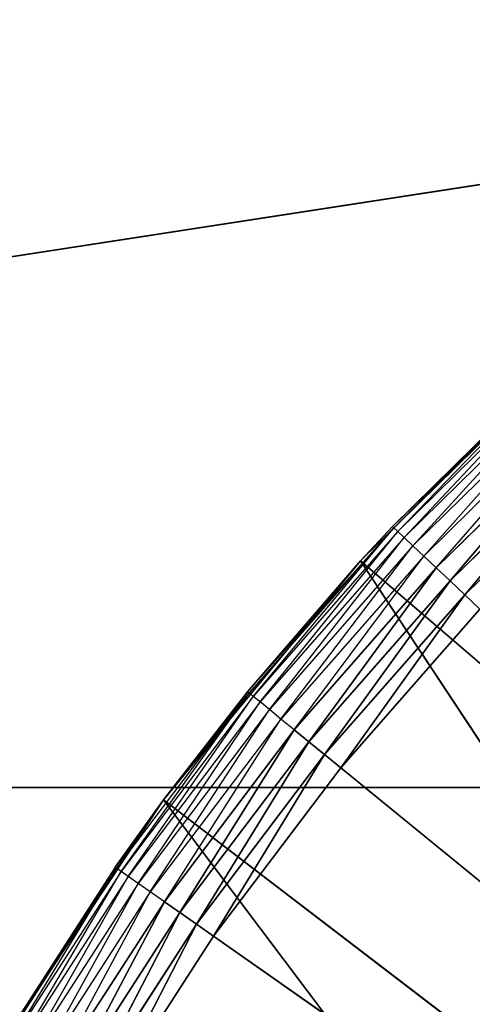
# Model space of a CAD drawing. Extents: x 0 to 6, y 0.1 to 15.2.
# Tile 39 of 256: x 0.6045 to 0.6798, y 1.3395 to 1.5031. Entities that reach past the tile are written whole.
import ezdxf

# ---------------------------------------------------------------- set-up
doc = ezdxf.new("R2010")
doc.units = 0
doc.header["$LTSCALE"] = 2.54
doc.layers.get('0').update_dxf_attribs({"color": 13, "linetype": 'CONTINUOUS'})

# ---------------------------------------------------------------- blocks, each defined once
blk = doc.blocks.new('UCHWYT_NA__CI_GACZK__GIUMI')
at = {"color": 0}
for p, q in [((1.33, 1.5755, 4.116), (0.03, 1.3755, 4.116)), ((1.33, 1.5755, 4.116), (0.03, 1.3755, 4.116)), ((0.66122, 1.41315, 1.516), (0.6979, 1.44927, 1.516)), ((0.66122, 1.41315, 1.516), (0.6979, 1.44927, 1.516)), ((0.66653, 1.41885, 1.336), (0.6979, 1.44927, 1.516)), ((0.66653, 1.41885, 1.336), (0.6979, 1.44927, 1.516)), ((0.69256, 1.44446, 1.336), (0.66653, 1.41885, 1.336)), ((0.69256, 1.44446, 1.336), (0.66675, 1.41864, 1.33253)), ((0.69276, 1.44424, 1.33253), (0.66675, 1.41864, 1.33253)), ((0.6674, 1.41802, 1.32916), (0.69276, 1.44424, 1.33253)), ((0.69337, 1.44357, 1.32916), (0.6674, 1.41802, 1.32916)), ((0.66847, 1.41701, 1.326), (0.69337, 1.44357, 1.32916)), ((0.69437, 1.44248, 1.326), (0.66847, 1.41701, 1.326)), ((0.66993, 1.41563, 1.32314), (0.69437, 1.44248, 1.326)), ((0.69572, 1.44101, 1.32314), (0.66993, 1.41563, 1.32314)), ((0.67172, 1.41394, 1.32068), (0.69572, 1.44101, 1.32314)), ((0.69738, 1.43919, 1.32068), (0.67172, 1.41394, 1.32068)), ((0.6738, 1.41198, 1.31868), (0.69738, 1.43919, 1.32068)), ((0.69931, 1.43708, 1.31868), (0.6738, 1.41198, 1.31868)), ((0.67609, 1.40981, 1.31721), (0.69931, 1.43708, 1.31868)), ((0.67609, 1.40981, 1.31721), (0.69931, 1.43708, 1.31868)), ((0.70144, 1.43475, 1.31721), (0.67609, 1.40981, 1.31721)), ((0.70144, 1.43475, 1.31721), (0.67609, 1.40981, 1.31721)), ((0.67854, 1.4075, 1.3163), (0.70144, 1.43475, 1.31721)), ((0.67854, 1.4075, 1.3163), (0.70144, 1.43475, 1.31721)), ((0.70371, 1.43227, 1.3163), (0.67854, 1.4075, 1.3163)), ((0.70371, 1.43227, 1.3163), (0.67854, 1.4075, 1.3163)), ((0.64243, 1.3914, 1.336), (0.66675, 1.41864, 1.33253)), ((0.66675, 1.41864, 1.33253), (0.64267, 1.39121, 1.33253)), ((0.64337, 1.39064, 1.32916), (0.66675, 1.41864, 1.33253)), ((0.66653, 1.41885, 1.336), (0.66122, 1.41315, 1.516)), ((0.66653, 1.41885, 1.336), (0.66122, 1.41315, 1.516)), ((0.66653, 1.41885, 1.336), (0.66122, 1.41315, 1.336)), ((0.66122, 1.41315, 1.336), (0.66675, 1.41864, 1.33253)), ((0.66653, 1.41885, 1.336), (0.66675, 1.41864, 1.33253)), ((0.6674, 1.41802, 1.32916), (0.66675, 1.41864, 1.33253)), ((0.6674, 1.41802, 1.32916), (0.64337, 1.39064, 1.32916)), ((0.64451, 1.38971, 1.326), (0.6674, 1.41802, 1.32916)), ((0.66847, 1.41701, 1.326), (0.64451, 1.38971, 1.326)), ((0.64606, 1.38844, 1.32314), (0.66847, 1.41701, 1.326)), ((0.66847, 1.41701, 1.326), (0.6674, 1.41802, 1.32916)), ((0.66993, 1.41563, 1.32314), (0.66847, 1.41701, 1.326)), ((0.66993, 1.41563, 1.32314), (0.64606, 1.38844, 1.32314)), ((0.64797, 1.38688, 1.32068), (0.66993, 1.41563, 1.32314)), ((0.67172, 1.41394, 1.32068), (0.66993, 1.41563, 1.32314)), ((0.67172, 1.41394, 1.32068), (0.64797, 1.38688, 1.32068)), ((0.65018, 1.38508, 1.31868), (0.67172, 1.41394, 1.32068)), ((0.6738, 1.41198, 1.31868), (0.67172, 1.41394, 1.32068)), ((0.62846, 1.37344, 1.516), (0.66122, 1.41315, 1.516)), ((0.62846, 1.37344, 1.516), (0.66122, 1.41315, 1.516)), ((0.66122, 1.41315, 1.516), (0.64243, 1.3914, 1.336)), ((0.66122, 1.41315, 1.516), (0.64243, 1.3914, 1.336)), ((0.66122, 1.41315, 1.336), (0.64243, 1.3914, 1.336)), ((0.6738, 1.41198, 1.31868), (0.65018, 1.38508, 1.31868)), ((0.65263, 1.38308, 1.31721), (0.6738, 1.41198, 1.31868)), ((0.65263, 1.38308, 1.31721), (0.6738, 1.41198, 1.31868)), ((0.66122, 1.41315, 1.516), (0.66122, 1.41315, 1.336)), ((0.66122, 1.41315, 1.516), (0.66122, 1.41315, 1.336)), ((0.66122, 1.41315, 1.516), (0.77522, 1.31548, 1.516)), ((0.66122, 1.41315, 1.516), (0.77522, 1.31548, 1.516)), ((0.66122, 1.41315, 1.516), (0.74766, 1.28235, 1.516)), ((0.66122, 1.41315, 1.516), (0.74766, 1.28235, 1.516)), ((0.67609, 1.40981, 1.31721), (0.6738, 1.41198, 1.31868)), ((0.67609, 1.40981, 1.31721), (0.6738, 1.41198, 1.31868)), ((0.67609, 1.40981, 1.31721), (0.65263, 1.38308, 1.31721)), ((0.67609, 1.40981, 1.31721), (0.65263, 1.38308, 1.31721)), ((0.65524, 1.38096, 1.3163), (0.67609, 1.40981, 1.31721)), ((0.65524, 1.38096, 1.3163), (0.67609, 1.40981, 1.31721)), ((0.67854, 1.4075, 1.3163), (0.67609, 1.40981, 1.31721)), ((0.67854, 1.4075, 1.3163), (0.67609, 1.40981, 1.31721)), ((0.67854, 1.4075, 1.3163), (0.65524, 1.38096, 1.3163)), ((0.67854, 1.4075, 1.3163), (0.65524, 1.38096, 1.3163)), ((0.65794, 1.37876, 1.316), (0.67854, 1.4075, 1.3163)), ((0.65794, 1.37876, 1.316), (0.67854, 1.4075, 1.3163)), ((0.68106, 1.40511, 1.316), (0.67854, 1.4075, 1.3163)), ((0.68106, 1.40511, 1.316), (0.67854, 1.4075, 1.3163)), ((0.65794, 1.37876, 1.316), (0.68106, 1.40511, 1.316)), ((0.65794, 1.37876, 1.316), (0.68106, 1.40511, 1.316)), ((0.64267, 1.39121, 1.33253), (0.62066, 1.36209, 1.33253)), ((0.6214, 1.36157, 1.32916), (0.64267, 1.39121, 1.33253)), ((0.64337, 1.39064, 1.32916), (0.6214, 1.36157, 1.32916)), ((0.6226, 1.36073, 1.326), (0.64337, 1.39064, 1.32916)), ((0.62846, 1.37344, 1.516), (0.64243, 1.3914, 1.336)), ((0.64243, 1.3914, 1.336), (0.62846, 1.37344, 1.336)), ((0.62846, 1.37344, 1.516), (0.64243, 1.3914, 1.336)), ((0.62846, 1.37344, 1.336), (0.64267, 1.39121, 1.33253)), ((0.64243, 1.3914, 1.336), (0.64267, 1.39121, 1.33253)), ((0.64337, 1.39064, 1.32916), (0.64267, 1.39121, 1.33253)), ((0.64451, 1.38971, 1.326), (0.64337, 1.39064, 1.32916)), ((0.64451, 1.38971, 1.326), (0.6226, 1.36073, 1.326)), ((0.62424, 1.35958, 1.32314), (0.64451, 1.38971, 1.326)), ((0.64606, 1.38844, 1.32314), (0.64451, 1.38971, 1.326)), ((0.64606, 1.38844, 1.32314), (0.62424, 1.35958, 1.32314)), ((0.62626, 1.35817, 1.32068), (0.64606, 1.38844, 1.32314)), ((0.64797, 1.38688, 1.32068), (0.64606, 1.38844, 1.32314)), ((0.64797, 1.38688, 1.32068), (0.62626, 1.35817, 1.32068)), ((0.6286, 1.35653, 1.31868), (0.64797, 1.38688, 1.32068)), ((0.65018, 1.38508, 1.31868), (0.64797, 1.38688, 1.32068)), ((0.65018, 1.38508, 1.31868), (0.6286, 1.35653, 1.31868)), ((0.63119, 1.35472, 1.31721), (0.65018, 1.38508, 1.31868)), ((0.63119, 1.35472, 1.31721), (0.65018, 1.38508, 1.31868)), ((0.65263, 1.38308, 1.31721), (0.65018, 1.38508, 1.31868)), ((0.65263, 1.38308, 1.31721), (0.65018, 1.38508, 1.31868)), ((0.65263, 1.38308, 1.31721), (0.63119, 1.35472, 1.31721)), ((0.65263, 1.38308, 1.31721), (0.63119, 1.35472, 1.31721)), ((0.63395, 1.35279, 1.3163), (0.65263, 1.38308, 1.31721)), ((0.63395, 1.35279, 1.3163), (0.65263, 1.38308, 1.31721)), ((0.65524, 1.38096, 1.3163), (0.65263, 1.38308, 1.31721)), ((0.65524, 1.38096, 1.3163), (0.65263, 1.38308, 1.31721)), ((0.65524, 1.38096, 1.3163), (0.63395, 1.35279, 1.3163)), ((0.65524, 1.38096, 1.3163), (0.63395, 1.35279, 1.3163)), ((0.63679, 1.35079, 1.316), (0.65524, 1.38096, 1.3163)), ((0.63679, 1.35079, 1.316), (0.65524, 1.38096, 1.3163)), ((0.65794, 1.37876, 1.316), (0.65524, 1.38096, 1.3163)), ((0.65794, 1.37876, 1.316), (0.65524, 1.38096, 1.3163)), ((0.63679, 1.35079, 1.316), (0.65794, 1.37876, 1.316)), ((0.63679, 1.35079, 1.316), (0.65794, 1.37876, 1.316)), ((0.65794, 1.37876, 1.316), (1.03, 1.0755, 1.316)), ((0.65794, 1.37876, 1.316), (1.03, 1.0755, 1.316)), ((1.53, 1.3755, 4.116), (0.03, 1.3755, 4.116)), ((1.53, 1.3755, 4.116), (0.03, 1.3755, 4.116)), ((0.03, 1.3755, 4.016), (1.53, 1.3755, 4.016)), ((0.03, 1.3755, 4.016), (1.53, 1.3755, 4.016)), ((0.59996, 1.33057, 1.516), (0.62846, 1.37344, 1.516)), ((0.59996, 1.33057, 1.516), (0.62846, 1.37344, 1.516)), ((0.60057, 1.3316, 1.336), (0.62846, 1.37344, 1.516)), ((0.60057, 1.3316, 1.336), (0.62846, 1.37344, 1.516)), ((0.62846, 1.37344, 1.336), (0.62041, 1.36227, 1.336)), ((0.62041, 1.36227, 1.336), (0.62846, 1.37344, 1.516)), ((0.62041, 1.36227, 1.336), (0.62846, 1.37344, 1.516)), ((0.62846, 1.37344, 1.336), (0.62066, 1.36209, 1.33253)), ((0.62846, 1.37344, 1.336), (0.62846, 1.37344, 1.516)), ((0.62846, 1.37344, 1.336), (0.62846, 1.37344, 1.516)), ((0.62846, 1.37344, 1.516), (0.74766, 1.28235, 1.516)), ((0.62846, 1.37344, 1.516), (0.74766, 1.28235, 1.516)), ((0.62846, 1.37344, 1.516), (0.72439, 1.24609, 1.516)), ((0.62846, 1.37344, 1.516), (0.72439, 1.24609, 1.516)), ((0.62041, 1.36227, 1.336), (0.60057, 1.3316, 1.336)), ((0.62041, 1.36227, 1.336), (0.60083, 1.33145, 1.33253)), ((0.62066, 1.36209, 1.33253), (0.60083, 1.33145, 1.33253)), ((0.6016, 1.33098, 1.32916), (0.62066, 1.36209, 1.33253)), ((0.6214, 1.36157, 1.32916), (0.6016, 1.33098, 1.32916)), ((0.60287, 1.33023, 1.326), (0.6214, 1.36157, 1.32916)), ((0.62041, 1.36227, 1.336), (0.62066, 1.36209, 1.33253)), ((0.6214, 1.36157, 1.32916), (0.62066, 1.36209, 1.33253)), ((0.6226, 1.36073, 1.326), (0.6214, 1.36157, 1.32916)), ((0.6226, 1.36073, 1.326), (0.60287, 1.33023, 1.326)), ((0.60459, 1.32921, 1.32314), (0.6226, 1.36073, 1.326)), ((0.62424, 1.35958, 1.32314), (0.60459, 1.32921, 1.32314)), ((0.6067, 1.32794, 1.32068), (0.62424, 1.35958, 1.32314)), ((0.62424, 1.35958, 1.32314), (0.6226, 1.36073, 1.326)), ((0.62626, 1.35817, 1.32068), (0.62424, 1.35958, 1.32314)), ((0.62626, 1.35817, 1.32068), (0.6067, 1.32794, 1.32068)), ((0.60916, 1.32648, 1.31868), (0.62626, 1.35817, 1.32068)), ((0.6286, 1.35653, 1.31868), (0.62626, 1.35817, 1.32068)), ((0.6286, 1.35653, 1.31868), (0.60916, 1.32648, 1.31868)), ((0.61187, 1.32486, 1.31721), (0.6286, 1.35653, 1.31868)), ((0.61187, 1.32486, 1.31721), (0.6286, 1.35653, 1.31868)), ((0.63119, 1.35472, 1.31721), (0.6286, 1.35653, 1.31868)), ((0.63119, 1.35472, 1.31721), (0.6286, 1.35653, 1.31868)), ((0.63119, 1.35472, 1.31721), (0.61187, 1.32486, 1.31721)), ((0.63119, 1.35472, 1.31721), (0.61187, 1.32486, 1.31721)), ((0.61476, 1.32314, 1.3163), (0.63119, 1.35472, 1.31721)), ((0.61476, 1.32314, 1.3163), (0.63119, 1.35472, 1.31721)), ((0.63395, 1.35279, 1.3163), (0.63119, 1.35472, 1.31721)), ((0.63395, 1.35279, 1.3163), (0.63119, 1.35472, 1.31721)), ((0.63395, 1.35279, 1.3163), (0.61476, 1.32314, 1.3163)), ((0.63395, 1.35279, 1.3163), (0.61476, 1.32314, 1.3163)), ((0.61775, 1.32136, 1.316), (0.63395, 1.35279, 1.3163)), ((0.61775, 1.32136, 1.316), (0.63395, 1.35279, 1.3163)), ((0.63679, 1.35079, 1.316), (0.63395, 1.35279, 1.3163)), ((0.63679, 1.35079, 1.316), (0.63395, 1.35279, 1.3163)), ((0.61775, 1.32136, 1.316), (0.63679, 1.35079, 1.316)), ((0.61775, 1.32136, 1.316), (0.63679, 1.35079, 1.316)), ((0.63679, 1.35079, 1.316), (1.03, 1.0755, 1.316)), ((0.63679, 1.35079, 1.316), (1.03, 1.0755, 1.316))]:
    blk.add_line(p, q, dxfattribs=at)
mesh = blk.add_polyface(dxfattribs=at)
corners = [(4.91371, 1.395, 1.516), (4.86, 1.36995, 1.516), (0.03, 14.8755, 1.516)]
mesh.append_faces([[corners[k] for k in face] for face in [(0, 1, 2)]], dxfattribs={"color": 0})
mesh = blk.add_polyface(dxfattribs=at)
corners = [(0.86, 1.36995, 1.516), (0.81145, 1.33596, 1.516), (0.03, 14.8755, 1.516)]
mesh.append_faces([[corners[k] for k in face] for face in [(0, 1, 2)]], dxfattribs={"color": 0})
mesh = blk.add_polyface(dxfattribs=at)
corners = [(6.03, 14.8755, 1.516), (5.03, 1.4155, 1.516), (0.03, 14.8755, 1.516)]
mesh.append_faces([[corners[k] for k in face] for face in [(0, 1, 2)]], dxfattribs={"color": 0})
mesh = blk.add_polyface(dxfattribs=at)
corners = [(5.03, 1.4155, 1.516), (4.97096, 1.41033, 1.516), (0.03, 14.8755, 1.516)]
mesh.append_faces([[corners[k] for k in face] for face in [(0, 1, 2)]], dxfattribs={"color": 0})
mesh = blk.add_polyface(dxfattribs=at)
corners = [(4.97096, 1.41033, 1.516), (4.91371, 1.395, 1.516), (0.03, 14.8755, 1.516)]
mesh.append_faces([[corners[k] for k in face] for face in [(0, 1, 2)]], dxfattribs={"color": 0})
mesh = blk.add_polyface(dxfattribs=at)
corners = [(1.2, 1.36995, 1.516), (1.14629, 1.395, 1.516), (0.03, 14.8755, 1.516)]
mesh.append_faces([[corners[k] for k in face] for face in [(0, 1, 2)]], dxfattribs={"color": 0})
mesh = blk.add_polyface(dxfattribs=at)
corners = [(1.14629, 1.395, 1.516), (1.08904, 1.41033, 1.516), (0.03, 14.8755, 1.516)]
mesh.append_faces([[corners[k] for k in face] for face in [(0, 1, 2)]], dxfattribs={"color": 0})
mesh = blk.add_polyface(dxfattribs=at)
corners = [(1.08904, 1.41033, 1.516), (1.03, 1.4155, 1.516), (0.03, 14.8755, 1.516)]
mesh.append_faces([[corners[k] for k in face] for face in [(0, 1, 2)]], dxfattribs={"color": 0})
mesh = blk.add_polyface(dxfattribs=at)
corners = [(1.03, 1.4155, 1.516), (0.97096, 1.41033, 1.516), (0.03, 14.8755, 1.516)]
mesh.append_faces([[corners[k] for k in face] for face in [(0, 1, 2)]], dxfattribs={"color": 0})
mesh = blk.add_polyface(dxfattribs=at)
corners = [(0.97096, 1.41033, 1.516), (0.91371, 1.395, 1.516), (0.03, 14.8755, 1.516)]
mesh.append_faces([[corners[k] for k in face] for face in [(0, 1, 2)]], dxfattribs={"color": 0})
mesh = blk.add_polyface(dxfattribs=at)
corners = [(0.91371, 1.395, 1.516), (0.86, 1.36995, 1.516), (0.03, 14.8755, 1.516)]
mesh.append_faces([[corners[k] for k in face] for face in [(0, 1, 2)]], dxfattribs={"color": 0})
mesh = blk.add_polyface(dxfattribs=at)
corners = [(0.81145, 1.33596, 1.516), (0.76954, 1.29405, 1.516), (0.03, 14.8755, 1.516)]
mesh.append_faces([[corners[k] for k in face] for face in [(0, 1, 2)]], dxfattribs={"color": 0})
mesh = blk.add_polyface(dxfattribs=at)
corners = [(0.76954, 1.29405, 1.516), (0.73555, 1.2455, 1.516), (0.03, 14.8755, 1.516)]
mesh.append_faces([[corners[k] for k in face] for face in [(0, 1, 2)]], dxfattribs={"color": 0})
mesh = blk.add_polyface(dxfattribs=at)
corners = [(0.73555, 1.2455, 1.516), (0.03, 0.2755, 1.516), (0.03, 14.8755, 1.516)]
mesh.append_faces([[corners[k] for k in face] for face in [(0, 1, 2)]], dxfattribs={"color": 0})
mesh = blk.add_polyface(dxfattribs=at)
corners = [(4.86, 1.36995, 1.516), (1.29045, 1.29405, 1.516), (0.03, 14.8755, 1.516)]
mesh.append_faces([[corners[k] for k in face] for face in [(0, 1, 2)]], dxfattribs={"color": 0})
mesh = blk.add_polyface(dxfattribs=at)
corners = [(1.29045, 1.29405, 1.516), (1.24855, 1.33596, 1.516), (0.03, 14.8755, 1.516)]
mesh.append_faces([[corners[k] for k in face] for face in [(0, 1, 2)]], dxfattribs={"color": 0})
mesh = blk.add_polyface(dxfattribs=at)
corners = [(1.24855, 1.33596, 1.516), (1.2, 1.36995, 1.516), (0.03, 14.8755, 1.516)]
mesh.append_faces([[corners[k] for k in face] for face in [(0, 1, 2)]], dxfattribs={"color": 0})
mesh = blk.add_polyface(dxfattribs=at)
corners = [(4.86, 1.36995, 1.616), (0.03, 14.8755, 1.616), (4.81145, 1.33596, 1.616)]
mesh.append_faces([[corners[k] for k in face] for face in [(0, 1, 2)]], dxfattribs={"color": 0})
mesh = blk.add_polyface(dxfattribs=at)
corners = [(0.86, 1.36995, 1.616), (0.03, 14.8755, 1.616), (0.81145, 1.33596, 1.616)]
mesh.append_faces([[corners[k] for k in face] for face in [(0, 1, 2)]], dxfattribs={"color": 0})
mesh = blk.add_polyface(dxfattribs=at)
corners = [(0.81145, 1.33596, 1.616), (0.03, 14.8755, 1.616), (0.76954, 1.29405, 1.616)]
mesh.append_faces([[corners[k] for k in face] for face in [(0, 1, 2)]], dxfattribs={"color": 0})
mesh = blk.add_polyface(dxfattribs=at)
corners = [(4.91371, 1.395, 1.616), (0.03, 14.8755, 1.616), (4.86, 1.36995, 1.616)]
mesh.append_faces([[corners[k] for k in face] for face in [(0, 1, 2)]], dxfattribs={"color": 0})
mesh = blk.add_polyface(dxfattribs=at)
corners = [(4.97096, 1.41033, 1.616), (0.03, 14.8755, 1.616), (4.91371, 1.395, 1.616)]
mesh.append_faces([[corners[k] for k in face] for face in [(0, 1, 2)]], dxfattribs={"color": 0})
mesh = blk.add_polyface(dxfattribs=at)
corners = [(6.03, 14.8755, 1.616), (0.03, 14.8755, 1.616), (4.97096, 1.41033, 1.616)]
mesh.append_faces([[corners[k] for k in face] for face in [(0, 1, 2)]], dxfattribs={"color": 0})
mesh = blk.add_polyface(dxfattribs=at)
corners = [(0.91371, 1.395, 1.616), (0.03, 14.8755, 1.616), (0.86, 1.36995, 1.616)]
mesh.append_faces([[corners[k] for k in face] for face in [(0, 1, 2)]], dxfattribs={"color": 0})
mesh = blk.add_polyface(dxfattribs=at)
corners = [(0.97096, 1.41033, 1.616), (0.03, 14.8755, 1.616), (0.91371, 1.395, 1.616)]
mesh.append_faces([[corners[k] for k in face] for face in [(0, 1, 2)]], dxfattribs={"color": 0})
mesh = blk.add_polyface(dxfattribs=at)
corners = [(1.03, 1.4155, 1.616), (0.03, 14.8755, 1.616), (0.97096, 1.41033, 1.616)]
mesh.append_faces([[corners[k] for k in face] for face in [(0, 1, 2)]], dxfattribs={"color": 0})
mesh = blk.add_polyface(dxfattribs=at)
corners = [(0.7105, 1.19179, 1.616), (0.03, 14.8755, 1.616), (0.03, 0.2755, 1.616)]
mesh.append_faces([[corners[k] for k in face] for face in [(0, 1, 2)]], dxfattribs={"color": 0})
mesh = blk.add_polyface(dxfattribs=at)
corners = [(0.73555, 1.2455, 1.616), (0.03, 14.8755, 1.616), (0.7105, 1.19179, 1.616)]
mesh.append_faces([[corners[k] for k in face] for face in [(0, 1, 2)]], dxfattribs={"color": 0})
mesh = blk.add_polyface(dxfattribs=at)
corners = [(0.76954, 1.29405, 1.616), (0.03, 14.8755, 1.616), (0.73555, 1.2455, 1.616)]
mesh.append_faces([[corners[k] for k in face] for face in [(0, 1, 2)]], dxfattribs={"color": 0})
mesh = blk.add_polyface(dxfattribs=at)
corners = [(4.73555, 1.2455, 1.616), (0.03, 14.8755, 1.616), (1.03, 1.4155, 1.616)]
mesh.append_faces([[corners[k] for k in face] for face in [(0, 1, 2)]], dxfattribs={"color": 0})
mesh = blk.add_polyface(dxfattribs=at)
corners = [(4.76954, 1.29405, 1.616), (0.03, 14.8755, 1.616), (4.73555, 1.2455, 1.616)]
mesh.append_faces([[corners[k] for k in face] for face in [(0, 1, 2)]], dxfattribs={"color": 0})
mesh = blk.add_polyface(dxfattribs=at)
corners = [(4.81145, 1.33596, 1.616), (0.03, 14.8755, 1.616), (4.76954, 1.29405, 1.616)]
mesh.append_faces([[corners[k] for k in face] for face in [(0, 1, 2)]], dxfattribs={"color": 0})
mesh = blk.add_polyface(dxfattribs=at)
corners = [(1.53, 1.3755, 4.116), (1.33, 1.5755, 4.116), (0.03, 1.3755, 4.116)]
mesh.append_faces([[corners[k] for k in face] for face in [(0, 1, 2)]], dxfattribs={"color": 0})
mesh = blk.add_polyface(dxfattribs=at)
corners = [(1.33, 1.5755, 4.116), (0.23, 1.5755, 4.116), (0.03, 1.3755, 4.116)]
mesh.append_faces([[corners[k] for k in face] for face in [(0, 1, 2)]], dxfattribs={"color": 0})
mesh = blk.add_polyface(dxfattribs=at)
corners = [(1.53, 1.3755, 4.016), (0.03, 1.3755, 4.016), (0.23, 1.5755, 4.016)]
mesh.append_faces([[corners[k] for k in face] for face in [(0, 1, 2)]], dxfattribs={"color": 0})
mesh = blk.add_polyface(dxfattribs=at)
corners = [(1.53, 1.3755, 4.016), (0.23, 1.5755, 4.016), (1.33, 1.5755, 4.016)]
mesh.append_faces([[corners[k] for k in face] for face in [(0, 1, 2)]], dxfattribs={"color": 0})
mesh = blk.add_polyface(dxfattribs=at)
corners = [(0.6979, 1.44927, 1.516), (0.66653, 1.41885, 1.336), (0.66122, 1.41315, 1.516)]
mesh.append_faces([[corners[k] for k in face] for face in [(0, 1, 2)]], dxfattribs={"color": 0})
mesh = blk.add_polyface(dxfattribs=at)
corners = [(0.77522, 1.31548, 1.516), (0.6979, 1.44927, 1.516), (0.66122, 1.41315, 1.516)]
mesh.append_faces([[corners[k] for k in face] for face in [(0, 1, 2)]], dxfattribs={"color": 0})
mesh = blk.add_polyface(dxfattribs=at)
corners = [(0.6979, 1.44927, 1.516), (0.69256, 1.44446, 1.336), (0.66653, 1.41885, 1.336)]
mesh.append_faces([[corners[k] for k in face] for face in [(0, 1, 2)]], dxfattribs={"color": 0})
mesh = blk.add_polyface(dxfattribs=at)
corners = [(0.69931, 1.43708, 1.31868), (0.67609, 1.40981, 1.31721), (0.6738, 1.41198, 1.31868)]
mesh.append_faces([[corners[k] for k in face] for face in [(0, 1, 2)]], dxfattribs={"color": 0})
mesh = blk.add_polyface(dxfattribs=at)
corners = [(0.70144, 1.43475, 1.31721), (0.67609, 1.40981, 1.31721), (0.69931, 1.43708, 1.31868)]
mesh.append_faces([[corners[k] for k in face] for face in [(0, 1, 2)]], dxfattribs={"color": 0})
mesh = blk.add_polyface(dxfattribs=at)
corners = [(0.70144, 1.43475, 1.31721), (0.67854, 1.4075, 1.3163), (0.67609, 1.40981, 1.31721)]
mesh.append_faces([[corners[k] for k in face] for face in [(0, 1, 2)]], dxfattribs={"color": 0})
mesh = blk.add_polyface(dxfattribs=at)
corners = [(0.70371, 1.43227, 1.3163), (0.67854, 1.4075, 1.3163), (0.70144, 1.43475, 1.31721)]
mesh.append_faces([[corners[k] for k in face] for face in [(0, 1, 2)]], dxfattribs={"color": 0})
mesh = blk.add_polyface(dxfattribs=at)
corners = [(0.70371, 1.43227, 1.3163), (0.68106, 1.40511, 1.316), (0.67854, 1.4075, 1.3163)]
mesh.append_faces([[corners[k] for k in face] for face in [(0, 1, 2)]], dxfattribs={"color": 0})
mesh = blk.add_polyface(dxfattribs=at)
corners = [(0.66653, 1.41885, 1.336), (0.66122, 1.41315, 1.336), (0.66122, 1.41315, 1.516)]
mesh.append_faces([[corners[k] for k in face] for face in [(0, 1, 2)]], dxfattribs={"color": 0})
mesh = blk.add_polyface(dxfattribs=at)
corners = [(0.66122, 1.41315, 1.516), (0.64243, 1.3914, 1.336), (0.62846, 1.37344, 1.516)]
mesh.append_faces([[corners[k] for k in face] for face in [(0, 1, 2)]], dxfattribs={"color": 0})
mesh = blk.add_polyface(dxfattribs=at)
corners = [(0.74766, 1.28235, 1.516), (0.66122, 1.41315, 1.516), (0.62846, 1.37344, 1.516)]
mesh.append_faces([[corners[k] for k in face] for face in [(0, 1, 2)]], dxfattribs={"color": 0})
mesh = blk.add_polyface(dxfattribs=at)
corners = [(0.66122, 1.41315, 1.336), (0.64243, 1.3914, 1.336), (0.66122, 1.41315, 1.516)]
mesh.append_faces([[corners[k] for k in face] for face in [(0, 1, 2)]], dxfattribs={"color": 0})
mesh = blk.add_polyface(dxfattribs=at)
corners = [(0.6738, 1.41198, 1.31868), (0.65263, 1.38308, 1.31721), (0.65018, 1.38508, 1.31868)]
mesh.append_faces([[corners[k] for k in face] for face in [(0, 1, 2)]], dxfattribs={"color": 0})
mesh = blk.add_polyface(dxfattribs=at)
corners = [(0.67609, 1.40981, 1.31721), (0.65263, 1.38308, 1.31721), (0.6738, 1.41198, 1.31868)]
mesh.append_faces([[corners[k] for k in face] for face in [(0, 1, 2)]], dxfattribs={"color": 0})
mesh = blk.add_polyface(dxfattribs=at)
corners = [(0.77522, 1.31548, 1.516), (0.66122, 1.41315, 1.516), (0.74766, 1.28235, 1.516)]
mesh.append_faces([[corners[k] for k in face] for face in [(0, 1, 2)]], dxfattribs={"color": 0})
mesh = blk.add_polyface(dxfattribs=at)
corners = [(0.67609, 1.40981, 1.31721), (0.65524, 1.38096, 1.3163), (0.65263, 1.38308, 1.31721)]
mesh.append_faces([[corners[k] for k in face] for face in [(0, 1, 2)]], dxfattribs={"color": 0})
mesh = blk.add_polyface(dxfattribs=at)
corners = [(0.67854, 1.4075, 1.3163), (0.65524, 1.38096, 1.3163), (0.67609, 1.40981, 1.31721)]
mesh.append_faces([[corners[k] for k in face] for face in [(0, 1, 2)]], dxfattribs={"color": 0})
mesh = blk.add_polyface(dxfattribs=at)
corners = [(0.67854, 1.4075, 1.3163), (0.65794, 1.37876, 1.316), (0.65524, 1.38096, 1.3163)]
mesh.append_faces([[corners[k] for k in face] for face in [(0, 1, 2)]], dxfattribs={"color": 0})
mesh = blk.add_polyface(dxfattribs=at)
corners = [(0.68106, 1.40511, 1.316), (0.65794, 1.37876, 1.316), (0.67854, 1.4075, 1.3163)]
mesh.append_faces([[corners[k] for k in face] for face in [(0, 1, 2)]], dxfattribs={"color": 0})
mesh = blk.add_polyface(dxfattribs=at)
corners = [(1.03, 1.0755, 1.316), (0.65794, 1.37876, 1.316), (0.68106, 1.40511, 1.316)]
mesh.append_faces([[corners[k] for k in face] for face in [(0, 1, 2)]], dxfattribs={"color": 0})
mesh = blk.add_polyface(dxfattribs=at)
corners = [(0.64243, 1.3914, 1.336), (0.62846, 1.37344, 1.336), (0.62846, 1.37344, 1.516)]
mesh.append_faces([[corners[k] for k in face] for face in [(0, 1, 2)]], dxfattribs={"color": 0})
mesh = blk.add_polyface(dxfattribs=at)
corners = [(0.65018, 1.38508, 1.31868), (0.63119, 1.35472, 1.31721), (0.6286, 1.35653, 1.31868)]
mesh.append_faces([[corners[k] for k in face] for face in [(0, 1, 2)]], dxfattribs={"color": 0})
mesh = blk.add_polyface(dxfattribs=at)
corners = [(0.65263, 1.38308, 1.31721), (0.63119, 1.35472, 1.31721), (0.65018, 1.38508, 1.31868)]
mesh.append_faces([[corners[k] for k in face] for face in [(0, 1, 2)]], dxfattribs={"color": 0})
mesh = blk.add_polyface(dxfattribs=at)
corners = [(0.65263, 1.38308, 1.31721), (0.63395, 1.35279, 1.3163), (0.63119, 1.35472, 1.31721)]
mesh.append_faces([[corners[k] for k in face] for face in [(0, 1, 2)]], dxfattribs={"color": 0})
mesh = blk.add_polyface(dxfattribs=at)
corners = [(0.65524, 1.38096, 1.3163), (0.63395, 1.35279, 1.3163), (0.65263, 1.38308, 1.31721)]
mesh.append_faces([[corners[k] for k in face] for face in [(0, 1, 2)]], dxfattribs={"color": 0})
mesh = blk.add_polyface(dxfattribs=at)
corners = [(0.65524, 1.38096, 1.3163), (0.63679, 1.35079, 1.316), (0.63395, 1.35279, 1.3163)]
mesh.append_faces([[corners[k] for k in face] for face in [(0, 1, 2)]], dxfattribs={"color": 0})
mesh = blk.add_polyface(dxfattribs=at)
corners = [(0.65794, 1.37876, 1.316), (0.63679, 1.35079, 1.316), (0.65524, 1.38096, 1.3163)]
mesh.append_faces([[corners[k] for k in face] for face in [(0, 1, 2)]], dxfattribs={"color": 0})
mesh = blk.add_polyface(dxfattribs=at)
corners = [(1.03, 1.0755, 1.316), (0.63679, 1.35079, 1.316), (0.65794, 1.37876, 1.316)]
mesh.append_faces([[corners[k] for k in face] for face in [(0, 1, 2)]], dxfattribs={"color": 0})
mesh = blk.add_polyface(dxfattribs=at)
corners = [(1.53, 0.2755, 4.116), (0.03, 1.3755, 4.116), (0.03, 0.2755, 4.116)]
mesh.append_faces([[corners[k] for k in face] for face in [(0, 1, 2)]], dxfattribs={"color": 0})
mesh = blk.add_polyface(dxfattribs=at)
corners = [(1.53, 1.3755, 4.116), (0.03, 1.3755, 4.116), (1.53, 0.2755, 4.116)]
mesh.append_faces([[corners[k] for k in face] for face in [(0, 1, 2)]], dxfattribs={"color": 0})
mesh = blk.add_polyface(dxfattribs=at)
corners = [(1.53, 0.2755, 4.016), (0.03, 0.2755, 4.016), (1.53, 1.3755, 4.016)]
mesh.append_faces([[corners[k] for k in face] for face in [(0, 1, 2)]], dxfattribs={"color": 0})
mesh = blk.add_polyface(dxfattribs=at)
corners = [(1.53, 1.3755, 4.016), (0.03, 0.2755, 4.016), (0.03, 1.3755, 4.016)]
mesh.append_faces([[corners[k] for k in face] for face in [(0, 1, 2)]], dxfattribs={"color": 0})
mesh = blk.add_polyface(dxfattribs=at)
corners = [(0.62846, 1.37344, 1.516), (0.60057, 1.3316, 1.336), (0.59996, 1.33057, 1.516)]
mesh.append_faces([[corners[k] for k in face] for face in [(0, 1, 2)]], dxfattribs={"color": 0})
mesh = blk.add_polyface(dxfattribs=at)
corners = [(0.72439, 1.24609, 1.516), (0.62846, 1.37344, 1.516), (0.59996, 1.33057, 1.516)]
mesh.append_faces([[corners[k] for k in face] for face in [(0, 1, 2)]], dxfattribs={"color": 0})
mesh = blk.add_polyface(dxfattribs=at)
corners = [(0.62846, 1.37344, 1.516), (0.62041, 1.36227, 1.336), (0.60057, 1.3316, 1.336)]
mesh.append_faces([[corners[k] for k in face] for face in [(0, 1, 2)]], dxfattribs={"color": 0})
mesh = blk.add_polyface(dxfattribs=at)
corners = [(0.62846, 1.37344, 1.336), (0.62041, 1.36227, 1.336), (0.62846, 1.37344, 1.516)]
mesh.append_faces([[corners[k] for k in face] for face in [(0, 1, 2)]], dxfattribs={"color": 0})
mesh = blk.add_polyface(dxfattribs=at)
corners = [(0.74766, 1.28235, 1.516), (0.62846, 1.37344, 1.516), (0.72439, 1.24609, 1.516)]
mesh.append_faces([[corners[k] for k in face] for face in [(0, 1, 2)]], dxfattribs={"color": 0})
mesh = blk.add_polyface(dxfattribs=at)
corners = [(0.6286, 1.35653, 1.31868), (0.61187, 1.32486, 1.31721), (0.60916, 1.32648, 1.31868)]
mesh.append_faces([[corners[k] for k in face] for face in [(0, 1, 2)]], dxfattribs={"color": 0})
mesh = blk.add_polyface(dxfattribs=at)
corners = [(0.63119, 1.35472, 1.31721), (0.61187, 1.32486, 1.31721), (0.6286, 1.35653, 1.31868)]
mesh.append_faces([[corners[k] for k in face] for face in [(0, 1, 2)]], dxfattribs={"color": 0})
mesh = blk.add_polyface(dxfattribs=at)
corners = [(0.63119, 1.35472, 1.31721), (0.61476, 1.32314, 1.3163), (0.61187, 1.32486, 1.31721)]
mesh.append_faces([[corners[k] for k in face] for face in [(0, 1, 2)]], dxfattribs={"color": 0})
mesh = blk.add_polyface(dxfattribs=at)
corners = [(0.63395, 1.35279, 1.3163), (0.61476, 1.32314, 1.3163), (0.63119, 1.35472, 1.31721)]
mesh.append_faces([[corners[k] for k in face] for face in [(0, 1, 2)]], dxfattribs={"color": 0})
mesh = blk.add_polyface(dxfattribs=at)
corners = [(0.63395, 1.35279, 1.3163), (0.61775, 1.32136, 1.316), (0.61476, 1.32314, 1.3163)]
mesh.append_faces([[corners[k] for k in face] for face in [(0, 1, 2)]], dxfattribs={"color": 0})
mesh = blk.add_polyface(dxfattribs=at)
corners = [(0.63679, 1.35079, 1.316), (0.61775, 1.32136, 1.316), (0.63395, 1.35279, 1.3163)]
mesh.append_faces([[corners[k] for k in face] for face in [(0, 1, 2)]], dxfattribs={"color": 0})
mesh = blk.add_polyface(dxfattribs=at)
corners = [(1.03, 1.0755, 1.316), (0.61775, 1.32136, 1.316), (0.63679, 1.35079, 1.316)]
mesh.append_faces([[corners[k] for k in face] for face in [(0, 1, 2)]], dxfattribs={"color": 0})

msp = doc.modelspace()

# ---------------------------------------------------------------- block references
at = {"color": 0}
msp.add_blockref('UCHWYT_NA__CI_GACZK__GIUMI', (0, 0), dxfattribs=at)

doc.saveas('drawing.dxf')
